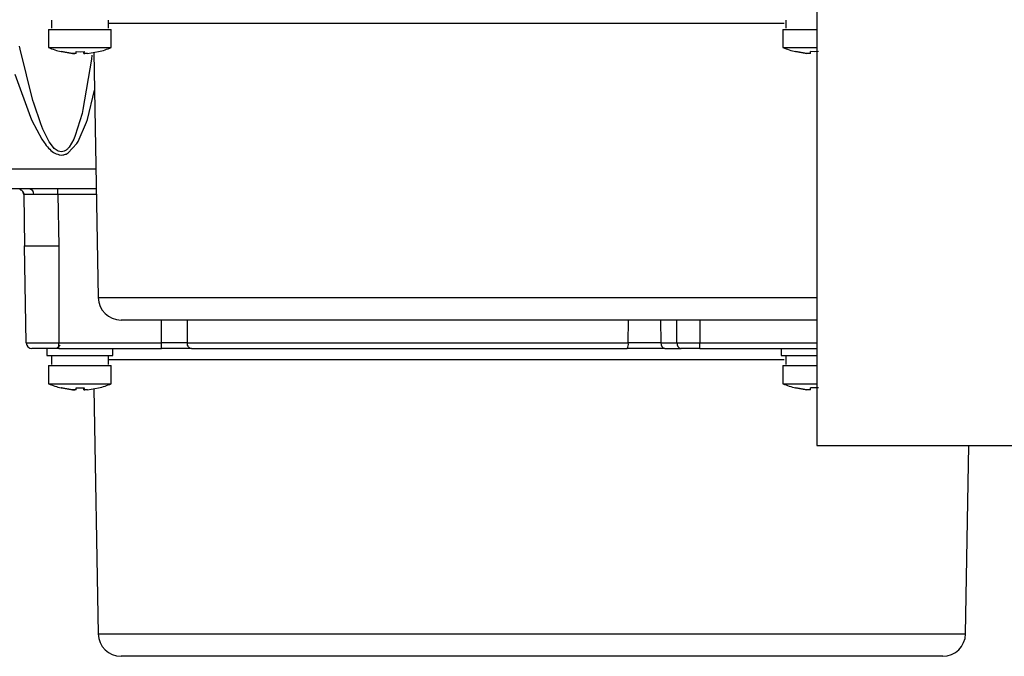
# Model space of a CAD drawing. Header units: millimetres. Extents: x 2719 to 13968, y 3953 to 13921.
# Tile 41 of 160: x 5486 to 5572, y 4700 to 4756. Entities that reach past the tile are written whole.
import ezdxf

# ---------------------------------------------------------------- set-up
doc = ezdxf.new("R2010")
doc.units = ezdxf.units.MM

msp = doc.modelspace()

# ---------------------------------------------------------------- linework, layer by layer
at = {"color": 7, "linetype": 'Continuous', "lineweight": 25}
for p, q in [((5555.51, 4757.433), (5555.51, 4718.438)), ((5488.373, 4755.737), (5488.373, 4755.031)), ((5493.372, 4755.031), (5493.372, 4755.737)), ((5552.784, 4755.737), (5552.784, 4755.031)), ((5488.123, 4754.936), (5488.123, 4753.346)), ((5493.622, 4753.346), (5493.622, 4754.936)), ((5552.534, 4754.936), (5552.534, 4753.346)), ((5485.63, 4753.19), (5485.572, 4753.458)), ((5486.747, 4748.708), (5485.63, 4753.19)), ((5488.123, 4753.346), (5493.622, 4753.346)), ((5490.218, 4752.823), (5489.235, 4752.986)), ((5489.235, 4752.978), (5489.235, 4752.986)), ((5489.244, 4752.986), (5489.235, 4752.978)), ((5489.244, 4752.986), (5490.227, 4752.823)), ((5490.531, 4752.823), (5490.544, 4752.986)), ((5490.544, 4752.986), (5490.894, 4752.978)), ((5490.894, 4752.978), (5491.244, 4752.986)), ((5491.214, 4752.823), (5491.201, 4752.986)), ((5491.244, 4752.986), (5491.231, 4752.823)), ((5491.527, 4752.823), (5492.51, 4752.986)), ((5492.108, 4752.919), (5492.484, 4731.402)), ((5492.501, 4752.986), (5492.51, 4752.978)), ((5492.51, 4752.978), (5492.51, 4752.986)), ((5552.534, 4753.346), (5555.284, 4753.346)), ((5554.629, 4752.823), (5553.646, 4752.986)), ((5553.646, 4752.978), (5553.646, 4752.986)), ((5553.655, 4752.986), (5553.646, 4752.978)), ((5553.655, 4752.986), (5554.638, 4752.823)), ((5554.942, 4752.823), (5554.955, 4752.986)), ((5555.305, 4752.978), (5554.955, 4752.986)), ((5555.284, 4753.346), (5555.51, 4753.346)), ((5555.655, 4752.986), (5555.305, 4752.978)), ((5491.884, 4752.321), (5491.14, 4747.904)), ((5491.929, 4752.678), (5491.884, 4752.321)), ((5485.17, 4751.017), (5486.533, 4747.222)), ((5486.819, 4748.465), (5486.747, 4748.708)), ((5487.432, 4746.658), (5486.819, 4748.465)), ((5491.14, 4747.904), (5491.06, 4747.559)), ((5486.533, 4747.222), (5486.66, 4746.937)), ((5486.66, 4746.937), (5487.53, 4745.297)), ((5491.06, 4747.559), (5490.471, 4745.618)), ((5490.714, 4745.101), (5491.458, 4746.807)), ((5491.458, 4746.807), (5491.528, 4747.014)), ((5487.632, 4746.166), (5487.432, 4746.658)), ((5488.183, 4745.077), (5487.632, 4746.166)), ((5487.53, 4745.297), (5487.726, 4745.01)), ((5488.568, 4744.56), (5488.183, 4745.077)), ((5490.337, 4745.307), (5489.923, 4744.602)), ((5490.471, 4745.618), (5490.337, 4745.307)), ((5490.603, 4744.917), (5490.714, 4745.101)), ((5488.626, 4744.499), (5488.568, 4744.56)), ((5488.978, 4744.25), (5488.626, 4744.499)), ((5489.847, 4744.09), (5490.603, 4744.917)), ((5489.048, 4743.929), (5489.123, 4743.917)), ((5489.668, 4743.997), (5489.847, 4744.09)), ((5488.94, 4740.444), (5488.94, 4740.935)), ((5485.967, 4740.445), (5485.941, 4740.444)), ((5485.941, 4740.444), (5486.019, 4735.936)), ((5488.94, 4740.444), (5489.019, 4735.936)), ((5486.168, 4727.428), (5486.019, 4735.936)), ((5489.019, 4735.936), (5489.019, 4727.428)), ((5486.168, 4727.428), (5489.019, 4727.428)), ((5487.973, 4726.94), (5487.973, 4726.334)), ((5489.128, 4727.242), (5488.823, 4726.937)), ((5489.019, 4727.428), (5498.032, 4727.428)), ((5489.019, 4726.937), (5489.019, 4727.428)), ((5489.019, 4726.937), (5498.032, 4726.937)), ((5493.772, 4726.334), (5493.772, 4726.937)), ((5500.292, 4727.428), (5498.032, 4727.428)), ((5498.032, 4726.937), (5498.032, 4727.428)), ((5500.292, 4727.428), (5538.966, 4727.428)), ((5541.824, 4727.428), (5538.966, 4727.428)), ((5541.824, 4727.428), (5543.238, 4727.428)), ((5542.177, 4726.937), (5543.591, 4726.937)), ((5543.238, 4727.428), (5545.254, 4727.428)), ((5545.254, 4726.937), (5545.254, 4727.428)), ((5545.254, 4726.937), (5555.51, 4726.937)), ((5552.384, 4726.937), (5552.384, 4726.334)), ((5488.373, 4726.241), (5488.373, 4725.535)), ((5493.372, 4725.535), (5493.372, 4726.241)), ((5552.784, 4726.241), (5552.784, 4725.535)), ((5488.123, 4725.44), (5488.123, 4723.85)), ((5493.622, 4723.85), (5493.622, 4725.44)), ((5552.534, 4725.44), (5552.534, 4723.85)), ((5488.123, 4723.85), (5493.622, 4723.85)), ((5490.218, 4723.327), (5489.235, 4723.49)), ((5489.235, 4723.482), (5489.235, 4723.49)), ((5489.244, 4723.49), (5489.235, 4723.482)), ((5489.244, 4723.49), (5490.227, 4723.327)), ((5490.531, 4723.327), (5490.544, 4723.49)), ((5490.544, 4723.49), (5490.894, 4723.482)), ((5490.894, 4723.482), (5491.244, 4723.49)), ((5491.214, 4723.327), (5491.201, 4723.49)), ((5491.244, 4723.49), (5491.231, 4723.327)), ((5491.527, 4723.327), (5492.51, 4723.49)), ((5492.501, 4723.49), (5492.51, 4723.482)), ((5492.51, 4723.482), (5492.51, 4723.49)), ((5552.534, 4723.85), (5555.284, 4723.85)), ((5554.629, 4723.327), (5553.646, 4723.49)), ((5553.646, 4723.482), (5553.646, 4723.49)), ((5553.655, 4723.49), (5553.646, 4723.482)), ((5553.655, 4723.49), (5554.638, 4723.327)), ((5554.942, 4723.327), (5554.955, 4723.49)), ((5555.305, 4723.482), (5554.955, 4723.49)), ((5555.284, 4723.85), (5555.51, 4723.85)), ((5555.655, 4723.49), (5555.305, 4723.482)), ((5492.108, 4723.423), (5492.484, 4701.906)), ((5555.51, 4718.438), (5595.505, 4718.438)), ((5568.543, 4701.906), (5568.831, 4718.438))]:
    msp.add_line(p, q, dxfattribs=at)
at = {"color": 8, "linetype": 'Continuous', "lineweight": 25}
for p, q in [((5552.651, 4755.451), (5493.372, 4755.451)), ((5491.528, 4747.014), (5492.167, 4749.589)), ((5492.287, 4742.674), (5465.364, 4742.674)), ((5492.326, 4740.444), (5488.94, 4740.444)), ((5492.484, 4731.402), (5555.51, 4731.402)), ((5498.032, 4727.428), (5498.032, 4729.437)), ((5500.267, 4729.437), (5500.292, 4727.428)), ((5538.966, 4727.428), (5538.973, 4729.437)), ((5541.799, 4729.437), (5541.824, 4727.428)), ((5543.238, 4727.428), (5543.213, 4729.437)), ((5545.254, 4729.437), (5545.254, 4727.428)), ((5545.254, 4727.428), (5555.51, 4727.428)), ((5552.651, 4725.955), (5493.372, 4725.955)), ((5492.484, 4701.906), (5568.543, 4701.906))]:
    msp.add_line(p, q, dxfattribs=at)
at = {"color": 7, "linetype": 'Continuous', "lineweight": 25}
for centre, radius, start, end in [((5490.872, 4759.783), 6.999, 246.8676, 256.4538), ((5490.872, 4759.783), 6.999, 283.54649, 293.1324), ((5555.284, 4759.783), 6.999, 246.8676, 256.4538), ((5485.441, 4740.435), 0.5, 1, 43.85577), ((5486.38, 4740.502), 0.442, 353.0085, 78.85656), ((5494.483, 4731.437), 2, 181, 270), ((5486.668, 4727.437), 0.5, 181, 270), ((5538.282, 4727.312), 0.694, 327.26232, 9.64297), ((5542.264, 4727.372), 0.443, 172.69484, 258.77704), ((5543.678, 4727.372), 0.443, 172.70303, 258.77343), ((5490.872, 4730.287), 6.999, 246.8676, 256.4538), ((5490.872, 4730.287), 6.999, 283.54649, 293.1324), ((5555.284, 4730.287), 6.999, 246.8676, 256.4538), ((5494.483, 4701.941), 2, 181, 270), ((5566.543, 4701.941), 2, 270, 359)]:
    msp.add_arc(centre, radius, start, end, dxfattribs=at)
for points, knots in [([(5488.129, 4754.933), (5488.127, 4754.933), (5488.058, 4754.933), (5488.311, 4754.933), (5488.896, 4754.933), (5489.829, 4754.933), (5490.549, 4754.933), (5490.908, 4754.933)], [0, 0, 0, 0, 0.008208, 0.256155, 0.504094, 0.752044, 1, 1, 1, 1]), ([(5490.908, 4754.933), (5491.268, 4754.933), (5491.988, 4754.933), (5492.888, 4754.933), (5493.507, 4754.933), (5493.579, 4754.933), (5493.615, 4754.933)], [0, 0, 0, 0, 0.252086, 0.504178, 0.756267, 1, 1, 1, 1]), ([(5552.534, 4754.933), (5552.58, 4754.933), (5552.672, 4754.933), (5553.321, 4754.933), (5554.233, 4754.933), (5555.035, 4754.933), (5555.447, 4754.933), (5555.51, 4754.933)], [0, 0, 0, 0, 0.239189, 0.478341, 0.717513, 0.956679, 1, 1, 1, 1]), ([(5490.218, 4752.823), (5490.256, 4752.82), (5490.333, 4752.814), (5490.409, 4752.811), (5490.432, 4752.812), (5490.433, 4752.812)], [0, 0, 0, 0, 0.4832217, 0.9654649, 1, 1, 1, 1]), ([(5490.531, 4752.823), (5490.526, 4752.82), (5490.516, 4752.813), (5490.445, 4752.811), (5490.345, 4752.813), (5490.266, 4752.82), (5490.227, 4752.823)], [0, 0, 0, 0, 0.25017, 0.500039, 0.749712, 1, 1, 1, 1]), ([(5491.214, 4752.823), (5491.218, 4752.82), (5491.226, 4752.814), (5491.273, 4752.813), (5491.294, 4752.812)], [0, 0, 0, 0, 0.5431323, 1, 1, 1, 1]), ([(5491.527, 4752.823), (5491.506, 4752.821), (5491.466, 4752.818), (5491.391, 4752.813), (5491.31, 4752.81), (5491.257, 4752.813), (5491.234, 4752.818), (5491.232, 4752.821), (5491.231, 4752.823)], [0, 0, 0, 0, 0.130484, 0.257414, 0.499778, 0.742773, 0.869747, 1, 1, 1, 1]), ([(5554.942, 4752.823), (5554.941, 4752.821), (5554.938, 4752.818), (5554.913, 4752.813), (5554.857, 4752.81), (5554.775, 4752.813), (5554.699, 4752.818), (5554.659, 4752.821), (5554.638, 4752.823)], [0, 0, 0, 0, 0.130606, 0.257581, 0.499781, 0.742713, 0.869874, 1, 1, 1, 1]), ([(5487.726, 4745.01), (5487.982, 4744.673), (5488.357, 4744.181), (5488.882, 4743.989), (5489.048, 4743.929)], [0, 0, 0, 0, 0.68445, 1, 1, 1, 1]), ([(5489.501, 4744.246), (5489.415, 4744.218), (5489.243, 4744.163), (5489.067, 4744.221), (5488.978, 4744.25)], [0, 0, 0, 0, 0.499348, 1, 1, 1, 1]), ([(5489.923, 4744.602), (5489.858, 4744.526), (5489.733, 4744.383), (5489.575, 4744.29), (5489.501, 4744.246)], [0, 0, 0, 0, 0.52808, 1, 1, 1, 1]), ([(5489.123, 4743.917), (5489.213, 4743.913), (5489.4, 4743.904), (5489.576, 4743.965), (5489.668, 4743.997)], [0, 0, 0, 0, 0.479645, 1, 1, 1, 1]), ([(5492.318, 4740.935), (5491.195, 4740.935), (5487.893, 4740.935), (5482.778, 4740.935), (5477.037, 4740.935), (5471.741, 4740.935), (5468.636, 4740.935), (5467.088, 4740.935)], [0, 0, 0, 0, 0.114462, 0.336606, 0.558736, 0.779949, 1, 1, 1, 1]), ([(5485.611, 4740.905), (5485.658, 4740.884), (5485.751, 4740.84), (5485.861, 4740.724), (5485.934, 4740.588), (5485.948, 4740.492), (5485.955, 4740.445)], [0, 0, 0, 0, 0.256086, 0.513882, 0.764332, 1, 1, 1, 1]), ([(5488.94, 4740.444), (5488.736, 4740.445), (5488.333, 4740.446), (5487.574, 4740.447), (5487.118, 4740.448), (5486.819, 4740.448)], [0, 0, 0, 0, 0.26083, 0.514816, 1, 1, 1, 1]), ([(5486.019, 4735.936), (5486.064, 4735.936), (5486.153, 4735.936), (5486.699, 4735.935), (5487.287, 4735.935), (5487.972, 4735.936), (5488.626, 4735.936), (5489.019, 4735.936)], [0, 0, 0, 0, 0.24973, 0.499461, 0.584323, 0.750255, 1, 1, 1, 1]), ([(5555.51, 4729.437), (5554.764, 4729.437), (5553.113, 4729.437), (5550.28, 4729.437), (5547.117, 4729.437), (5543.49, 4729.437), (5539.412, 4729.437), (5534.953, 4729.437), (5530.513, 4729.437), (5526.074, 4729.437), (5521.615, 4729.437), (5517.537, 4729.437), (5513.911, 4729.437), (5510.742, 4729.437), (5507.755, 4729.437), (5504.992, 4729.437), (5502.497, 4729.437), (5500.319, 4729.437), (5498.467, 4729.437), (5496.815, 4729.437), (5495.505, 4729.437), (5494.64, 4729.437), (5494.535, 4729.437), (5494.483, 4729.437)], [0, 0, 0, 0, 0.03645, 0.080587, 0.123798, 0.167016, 0.222291, 0.276059, 0.328212, 0.38036, 0.434128, 0.489409, 0.53262, 0.575838, 0.619969, 0.664106, 0.708237, 0.752374, 0.795586, 0.838803, 0.894079, 0.947848, 1, 1, 1, 1]), ([(5489.019, 4726.937), (5488.723, 4726.937), (5488.267, 4726.937), (5487.719, 4726.937), (5487.345, 4726.937), (5487.041, 4726.937), (5486.748, 4726.937), (5486.699, 4726.937), (5486.668, 4726.937)], [0, 0, 0, 0, 0.239437, 0.369644, 0.49999, 0.630195, 0.760547, 1, 1, 1, 1]), ([(5500.651, 4726.937), (5500.472, 4726.937), (5500.113, 4726.937), (5499.462, 4726.937), (5498.763, 4726.937), (5498.276, 4726.937), (5498.032, 4726.937)], [0, 0, 0, 0, 0.249953, 0.500005, 0.749955, 1, 1, 1, 1]), ([(5500.651, 4726.937), (5500.604, 4726.945), (5500.511, 4726.959), (5500.394, 4727.072), (5500.31, 4727.234), (5500.298, 4727.364), (5500.292, 4727.428)], [0, 0, 0, 0, 0.250005, 0.49999, 0.749991, 1, 1, 1, 1]), ([(5500.651, 4726.937), (5501.87, 4726.937), (5504.339, 4726.937), (5508.599, 4726.937), (5513.244, 4726.937), (5518.215, 4726.937), (5523.384, 4726.937), (5528.625, 4726.937), (5533.822, 4726.937), (5537.198, 4726.937), (5538.865, 4726.937)], [0, 0, 0, 0, 0.121553, 0.246013, 0.37249, 0.5, 0.62751, 0.753987, 0.878447, 1, 1, 1, 1]), ([(5542.177, 4726.937), (5541.95, 4726.937), (5541.495, 4726.937), (5540.656, 4726.937), (5539.761, 4726.937), (5539.164, 4726.937), (5538.865, 4726.937)], [0, 0, 0, 0, 0.250002, 0.500004, 0.749998, 1, 1, 1, 1]), ([(5545.254, 4726.937), (5544.943, 4726.937), (5544.32, 4726.937), (5543.834, 4726.937), (5543.591, 4726.937)], [0, 0, 0, 0, 0.500009, 1, 1, 1, 1]), ([(5487.98, 4726.337), (5487.977, 4726.337), (5487.904, 4726.337), (5488.171, 4726.337), (5488.788, 4726.337), (5489.772, 4726.337), (5490.531, 4726.337), (5490.91, 4726.337)], [0, 0, 0, 0, 0.008209, 0.25616, 0.504102, 0.75205, 1, 1, 1, 1]), ([(5490.91, 4726.337), (5491.29, 4726.337), (5492.049, 4726.337), (5492.998, 4726.337), (5493.65, 4726.337), (5493.727, 4726.337), (5493.765, 4726.337)], [0, 0, 0, 0, 0.252081, 0.504163, 0.756251, 1, 1, 1, 1]), ([(5552.384, 4726.337), (5552.433, 4726.337), (5552.53, 4726.337), (5553.214, 4726.337), (5554.176, 4726.337), (5555.017, 4726.337), (5555.447, 4726.337), (5555.51, 4726.337)], [0, 0, 0, 0, 0.239812, 0.479617, 0.719426, 0.959235, 1, 1, 1, 1]), ([(5488.129, 4725.437), (5488.127, 4725.437), (5488.058, 4725.437), (5488.311, 4725.437), (5488.896, 4725.437), (5489.829, 4725.437), (5490.549, 4725.437), (5490.908, 4725.437)], [0, 0, 0, 0, 0.0082084, 0.2561644, 0.5041096, 0.752048, 1, 1, 1, 1]), ([(5490.908, 4725.437), (5491.268, 4725.437), (5491.988, 4725.437), (5492.888, 4725.437), (5493.507, 4725.437), (5493.579, 4725.437), (5493.615, 4725.437)], [0, 0, 0, 0, 0.252085, 0.504168, 0.756268, 1, 1, 1, 1]), ([(5552.534, 4725.437), (5552.58, 4725.437), (5552.672, 4725.437), (5553.321, 4725.437), (5554.233, 4725.437), (5555.035, 4725.437), (5555.447, 4725.437), (5555.51, 4725.437)], [0, 0, 0, 0, 0.239168, 0.478334, 0.71751, 0.956678, 1, 1, 1, 1]), ([(5490.218, 4723.327), (5490.256, 4723.324), (5490.333, 4723.318), (5490.409, 4723.315), (5490.432, 4723.316), (5490.433, 4723.316)], [0, 0, 0, 0, 0.483222, 0.965465, 1, 1, 1, 1]), ([(5490.531, 4723.327), (5490.526, 4723.324), (5490.516, 4723.317), (5490.445, 4723.315), (5490.345, 4723.317), (5490.266, 4723.324), (5490.227, 4723.327)], [0, 0, 0, 0, 0.250281, 0.499927, 0.749725, 1, 1, 1, 1]), ([(5491.214, 4723.327), (5491.218, 4723.323), (5491.226, 4723.318), (5491.273, 4723.317), (5491.294, 4723.316)], [0, 0, 0, 0, 0.54338, 1, 1, 1, 1]), ([(5491.527, 4723.327), (5491.506, 4723.325), (5491.466, 4723.321), (5491.391, 4723.317), (5491.31, 4723.314), (5491.257, 4723.317), (5491.234, 4723.321), (5491.232, 4723.325), (5491.231, 4723.327)], [0, 0, 0, 0, 0.130486, 0.257431, 0.499828, 0.74275, 0.869981, 1, 1, 1, 1]), ([(5554.942, 4723.327), (5554.941, 4723.325), (5554.938, 4723.321), (5554.913, 4723.317), (5554.857, 4723.314), (5554.775, 4723.317), (5554.699, 4723.321), (5554.659, 4723.325), (5554.638, 4723.327)], [0, 0, 0, 0, 0.130366, 0.257348, 0.499777, 0.742659, 0.869863, 1, 1, 1, 1]), ([(5566.543, 4699.941), (5566.491, 4699.941), (5566.386, 4699.941), (5565.522, 4699.941), (5564.212, 4699.941), (5562.56, 4699.941), (5560.708, 4699.941), (5558.529, 4699.941), (5556.035, 4699.941), (5553.272, 4699.941), (5550.285, 4699.941), (5547.116, 4699.941), (5543.49, 4699.941), (5539.412, 4699.941), (5534.953, 4699.941), (5530.513, 4699.941), (5526.074, 4699.941), (5521.615, 4699.941), (5517.537, 4699.941), (5513.911, 4699.941), (5510.742, 4699.941), (5507.755, 4699.941), (5504.992, 4699.941), (5502.497, 4699.941), (5500.319, 4699.941), (5498.467, 4699.941), (5496.815, 4699.941), (5495.505, 4699.941), (5494.64, 4699.941), (5494.535, 4699.941), (5494.483, 4699.941)], [0, 0, 0, 0, 0.038814, 0.078831, 0.119976, 0.152138, 0.184304, 0.21715, 0.25, 0.282846, 0.315697, 0.347858, 0.380024, 0.421165, 0.461183, 0.5, 0.538813, 0.578831, 0.619976, 0.652137, 0.684303, 0.717149, 0.75, 0.782846, 0.815696, 0.847858, 0.880024, 0.921164, 0.961184, 1, 1, 1, 1])]:
    msp.add_open_spline(points, degree=3, knots=knots, dxfattribs=at)
at = {"color": 8, "linetype": 'Continuous', "lineweight": 25}
msp.add_open_spline([(5486.819, 4740.448), (5486.58, 4740.448), (5486.216, 4740.447), (5485.998, 4740.446), (5485.976, 4740.445), (5485.967, 4740.445)], degree=3, knots=[0, 0, 0, 0, 0.545834, 0.83155, 1, 1, 1, 1], dxfattribs=at)

doc.saveas('drawing.dxf')
